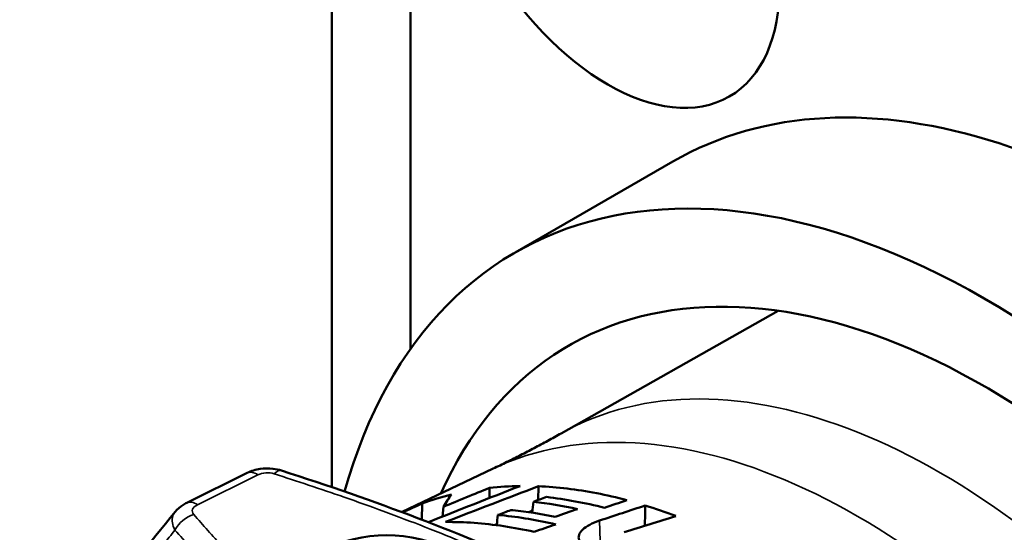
# Model space of a CAD drawing. Header units: millimetres. Extents: x 0 to 2239, y -60 to 841.
# Tile 130 of 151: x 1040.97 to 1047.15, y 308.28 to 311.5. Entities that reach past the tile are written whole.
import ezdxf

# ---------------------------------------------------------------- set-up
doc = ezdxf.new("R2010")
doc.units = ezdxf.units.MM
doc.layers.add('Sichtbar (ISO)', color=7, linetype='Continuous', lineweight=50)
doc.layers.add('Sichtbar schmal (ISO)', color=7, linetype='Continuous', lineweight=35)

msp = doc.modelspace()

# ---------------------------------------------------------------- linework, layer by layer
at = {"layer": 'Sichtbar (ISO)'}
for p, q in [((1042.929, 319.7836), (1042.929, 308.5597)), ((1043.424, 313.0475), (1043.424, 309.4276)), ((1045.0702, 310.6045), (1044.0802, 310.0329)), ((1045.7316, 309.6671), (1044.369, 308.8973)), ((1043.9423, 308.676), (1043.3678, 308.4035)), ((1042.0201, 308.4615), (1042.399, 308.6489)), ((1044.2249, 308.4788), (1044.2259, 308.5652)), ((1043.495, 308.3553), (1043.4963, 308.4572)), ((1043.6296, 308.4364), (1043.6249, 308.3751))]:
    msp.add_line(p, q, dxfattribs=at)
msp.add_ellipse((1044.6614, 312.3331), major_axis=(0.7625, -1.3207), ratio=0.57735, dxfattribs=at)
for centre, major_axis, ratio, start_param, end_param in [((1048.0202, 305.4949), (-2.95, 5.1095), 0.57735, 4.013203, 6.283185), ((1047.0302, 304.9234), (-2.95, 5.1095), 0.57735, 3.97291, 6.798017), ((1047.0302, 304.9234), (-2.6125, 4.525), 0.57735, 3.855472, 6.677955), ((1048.3683, 306.6691), (-15.2839, -5.2156), 0.200902, 4.925544, 4.964862), ((1048.0006, 261.0046), (42.6056, 42.4997), 0.706052, 1.035593, 1.041168), ((1046.5822, 305.5472), (15.5177, 5.6197), 0.22113, 1.642831, 1.680823), ((1045.6712, 304.1388), (-2.4255, 4.201), 0.577349, 5.970002, 6.033873), ((1049.5674, 307.2053), (14.4201, 5.183), 0.224717, 1.923261, 1.932604), ((1046.0976, 305.2868), (-16.0811, -5.4534), 0.20571, 4.743734, 4.752515), ((1043.794, 303.9968), (16.5205, 6.0148), 0.218578, 1.424799, 1.44215), ((1045.7012, 305.229), (-15.8212, -5.3623), 0.201858, 4.702097, 4.71099), ((1128.043, 809.2392), (-40.7092, -1926.6527), 0.038996, 4.976163, 4.976231), ((1045.6712, 304.1388), (2.4255, -4.2011), 0.577352, 2.52693, 2.583982), ((1046.7117, 305.5918), (14.9889, 5.4282), 0.22113, 1.659463, 1.661196), ((1044.5132, 304.5017), (-16.2573, -5.4969), 0.204372, 4.608093, 4.627951), ((1046.7117, 305.5918), (14.9889, 5.4282), 0.22113, 1.67457, 1.675292), ((1045.7287, 305.1417), (-16.0551, -5.4451), 0.204303, 4.729908, 4.738411), ((1043.2741, 307.9396), (-0.55, 0), 0.57735, 3.926991, 7.068583)]:
    msp.add_ellipse(centre, major_axis=major_axis, ratio=ratio, start_param=start_param, end_param=end_param, dxfattribs=at)
for points, knots in [([(1043.9423, 308.676), (1043.9711, 308.6896), (1043.9998, 308.7035), (1044.0572, 308.7317), (1044.0858, 308.746), (1044.1429, 308.7751), (1044.1714, 308.7899), (1044.2281, 308.8199), (1044.2564, 308.8351), (1044.3129, 308.8659), (1044.341, 308.8815), (1044.369, 308.8973)], [5.45107443, 5.45107443, 5.45107443, 5.45107443, 5.45933906, 5.45933906, 5.46760369, 5.46760369, 5.47586832, 5.47586832, 5.48413295, 5.48413295, 5.49239758, 5.49239758, 5.49239758, 5.49239758]), ([(1042.399, 308.6489), (1042.4237, 308.6612), (1042.4511, 308.6696), (1042.5056, 308.678), (1042.5334, 308.6784), (1042.5783, 308.673), (1042.5964, 308.669), (1042.6137, 308.6635)], [0, 0, 0, 0, 0.01707546, 0.01707546, 0.03327305, 0.03327305, 0.04435494, 0.04435494, 0.04435494, 0.04435494]), ([(1044.2259, 308.5652), (1044.2853, 308.5628), (1044.3455, 308.558), (1044.4065, 308.5507), (1044.4675, 308.5434), (1044.5294, 308.5337), (1044.5919, 308.5215), (1044.6545, 308.5093), (1044.7177, 308.4947), (1044.7817, 308.4776)], [0.0000002, 0.0000002, 0.0000002, 0.0000002, 0.3333333, 0.3333333, 0.3333333, 0.6666667, 0.6666667, 0.6666667, 1, 1, 1, 1]), ([(1044.1945, 308.4675), (1044.2082, 308.4726), (1044.222, 308.4777), (1044.2495, 308.4878), (1044.2632, 308.4928), (1044.277, 308.4978)], [-0.01906246, -0.01906246, -0.01906246, -0.01906246, -0.00952726, -0.00952726, -0.000001, -0.000001, -0.000001, -0.000001]), ([(1041.9462, 308.404), (1041.9601, 308.421), (1041.977, 308.4356), (1042.0033, 308.4526), (1042.0115, 308.4573), (1042.02, 308.4615)], [0, 0, 0, 0, 0.01360632, 0.01360632, 0.01950249, 0.01950249, 0.01950249, 0.01950249]), ([(1044.1874, 308.3992), (1044.1874, 308.3995), (1044.1874, 308.3997), (1044.1898, 308.4225), (1044.1921, 308.445), (1044.1945, 308.4675)], [-0.01694285, -0.01694285, -0.01694285, -0.01694285, -0.01676055, -0.01676055, -0.000001, -0.000001, -0.000001, -0.000001]), ([(1043.9712, 308.385), (1043.985, 308.3901), (1043.9987, 308.3952), (1044.0262, 308.4054), (1044.04, 308.4105), (1044.0537, 308.4156)], [-0.01906514, -0.01906514, -0.01906514, -0.01906514, -0.00952862, -0.00952862, -0.000001, -0.000001, -0.000001, -0.000001]), ([(1043.9712, 308.385), (1043.9791, 308.3843), (1043.9869, 308.3836), (1044.1062, 308.3719), (1044.2201, 308.3525), (1044.3352, 308.3259)], [4.0557532, 4.0557532, 4.0557532, 4.0557532, 4.0625626, 4.0625626, 4.1589318, 4.1589318, 4.1589318, 4.1589318]), ([(1044.3316, 308.3734), (1044.242, 308.3917), (1044.1534, 308.4057), (1044.062, 308.4148), (1044.0579, 308.4152), (1044.0537, 308.4156)], [1.75854056, 1.75854056, 1.75854056, 1.75854056, 1.83387133, 1.83387133, 1.83748298, 1.83748298, 1.83748298, 1.83748298]), ([(1044.1989, 308.279), (1044.1347, 308.2934), (1044.0713, 308.3052), (1044.0086, 308.3146), (1043.946, 308.3239), (1043.8841, 308.3307), (1043.8232, 308.3351), (1043.7622, 308.3395), (1043.7023, 308.3413), (1043.6431, 308.3408)], [0, 0, 0, 0, 0.3333333, 0.3333333, 0.3333333, 0.6666667, 0.6666667, 0.6666667, 0.9999999, 0.9999999, 0.9999999, 0.9999999]), ([(1044.6096, 308.3496), (1044.5869, 308.3421), (1044.5662, 308.3334), (1044.5483, 308.3239), (1044.5304, 308.3144), (1044.5153, 308.3042), (1044.5039, 308.2935), (1044.4925, 308.2828), (1044.4847, 308.2718), (1044.4811, 308.2608), (1044.4774, 308.2498), (1044.4778, 308.2389), (1044.4823, 308.2285), (1044.4869, 308.2181), (1044.4956, 308.2082), (1044.508, 308.1992), (1044.5203, 308.1903), (1044.5364, 308.1823), (1044.5553, 308.1756)], [0, 0, 0, 0, 0.166667, 0.166667, 0.166667, 0.333333, 0.333333, 0.333333, 0.5, 0.5, 0.5, 0.666667, 0.666667, 0.666667, 0.833333, 0.833333, 0.833333, 1, 1, 1, 1])]:
    msp.add_open_spline(points, degree=3, knots=knots, dxfattribs=at)
for points in [[(1042.6137, 308.6635), (1043.1951, 308.4779), (1043.758, 308.2676), (1044.2729, 308.0234)], [(1043.9192, 308.5554), (1043.9189, 308.5341), (1043.9187, 308.5127), (1043.9184, 308.4914)], [(1043.4963, 308.4572), (1043.5562, 308.4789), (1043.6181, 308.4976), (1043.6815, 308.5139)], [(1043.6815, 308.5139), (1043.6644, 308.4915), (1043.6471, 308.4654), (1043.6296, 308.4364)], [(1044.6409, 308.4301), (1044.5179, 308.4612), (1044.396, 308.4843), (1044.277, 308.4978)], [(1044.1945, 308.4675), (1044.2857, 308.4578), (1044.3786, 308.4424), (1044.4724, 308.4223)], [(1041.05, 307.2327), (1041.3136, 307.6127), (1041.6199, 308.007), (1041.9462, 308.404)], [(1043.9646, 308.3207), (1043.9668, 308.3422), (1043.969, 308.3636), (1043.9712, 308.385)]]:
    msp.add_open_spline(points, degree=3, dxfattribs=at)
at = {"layer": 'Sichtbar schmal (ISO)'}
for p, q in [((1042.0866, 308.4495), (1042.4655, 308.6369)), ((1044.6136, 308.2207), (1044.6096, 308.3496))]:
    msp.add_line(p, q, dxfattribs=at)
for centre, major_axis, ratio, start_param, end_param in [((1046.7422, 304.7571), (-2.3861, 4.1329), 0.57735, 3.768616, 6.277796), ((1046.2271, 304.4597), (-2.3995, 4.1561), 0.57735, 3.742334, 6.236473), ((1042.5681, 308.5206), (0.0456, 0.1429), 0.395105, 0, 0.679604), ((1042.4655, 308.5145), (-0.0665, 0.1345), 0.531226, 5.533435, 6.283185), ((1042.5263, 308.5834), (0.0999, -0.0026), 0.6634, 1.157509, 2.242481), ((1042.0866, 308.327), (-0.0665, 0.1345), 0.531226, 5.533435, 6.283201), ((1042.1725, 308.4082), (-0.1187, 0.0025), 0.486733, 5.53238, 6.694238), ((1042.0632, 308.265), (-0.1138, -0.0977), 0.731689, 4.151816, 5.221915)]:
    msp.add_ellipse(centre, major_axis=major_axis, ratio=ratio, start_param=start_param, end_param=end_param, dxfattribs=at)
for points, knots in [([(1042.5681, 308.6431), (1042.64, 308.6201), (1042.7116, 308.5968), (1042.7829, 308.5731), (1042.8581, 308.5481), (1042.9329, 308.5226), (1043.0072, 308.4967), (1043.0896, 308.4679), (1043.1715, 308.4386), (1043.2527, 308.4087), (1043.3408, 308.3763), (1043.4281, 308.3431), (1043.5145, 308.3093), (1043.6033, 308.2745), (1043.6911, 308.2389), (1043.7778, 308.2024), (1043.8604, 308.1678), (1043.942, 308.1324), (1044.0226, 308.0962), (1044.0964, 308.063), (1044.1694, 308.0292), (1044.2414, 307.9947), (1044.3087, 307.9624), (1044.3753, 307.9296), (1044.4409, 307.8961), (1044.5072, 307.8623), (1044.5726, 307.8279), (1044.637, 307.793), (1044.6994, 307.7591), (1044.7609, 307.7247), (1044.8214, 307.6898)], [0, 0, 0, 0, 0.087913, 0.087913, 0.087913, 0.180738, 0.180738, 0.180738, 0.283784, 0.283784, 0.283784, 0.395554, 0.395554, 0.395554, 0.510372, 0.510372, 0.510372, 0.619646, 0.619646, 0.619646, 0.719831, 0.719831, 0.719831, 0.813603, 0.813603, 0.813603, 0.908308, 0.908308, 0.908308, 1, 1, 1, 1]), ([(1041.9462, 308.404), (1041.9397, 308.3962), (1041.935, 308.3876), (1041.9318, 308.3783), (1041.9274, 308.3653), (1041.9264, 308.3508), (1041.9287, 308.3357), (1041.9311, 308.3206), (1041.9368, 308.3051), (1041.9453, 308.2901)], [0.3209832, 0.3209832, 0.3209832, 0.3209832, 0.5, 0.5, 0.5, 0.75, 0.75, 0.75, 1, 1, 1, 1]), ([(1046.0299, 306.0973), (1045.8993, 306.1347), (1045.7698, 306.1733), (1045.6417, 306.2133), (1045.5181, 306.2519), (1045.3957, 306.2918), (1045.2749, 306.3332), (1045.1571, 306.3735), (1045.0408, 306.4152), (1044.9263, 306.4585), (1044.8096, 306.5025), (1044.6948, 306.5481), (1044.582, 306.5954), (1044.4554, 306.6485), (1044.3315, 306.7037), (1044.2106, 306.7611), (1044.0767, 306.8247), (1043.9465, 306.891), (1043.8207, 306.96), (1043.697, 307.0278), (1043.5775, 307.0982), (1043.4625, 307.1709), (1043.3594, 307.236), (1043.2599, 307.303), (1043.164, 307.3718), (1043.0771, 307.4341), (1042.9931, 307.4978), (1042.9119, 307.5627), (1042.8322, 307.6264), (1042.7552, 307.6913), (1042.6809, 307.7572), (1042.603, 307.8263), (1042.528, 307.8964), (1042.4555, 307.9674), (1042.382, 308.0395), (1042.3111, 308.1125), (1042.2427, 308.1863), (1042.181, 308.2528), (1042.1212, 308.3199), (1042.0632, 308.3875)], [0, 0, 0, 0, 0.076224, 0.076224, 0.076224, 0.149784, 0.149784, 0.149784, 0.221471, 0.221471, 0.221471, 0.294485, 0.294485, 0.294485, 0.376498, 0.376498, 0.376498, 0.467453, 0.467453, 0.467453, 0.556878, 0.556878, 0.556878, 0.637, 0.637, 0.637, 0.709661, 0.709661, 0.709661, 0.781022, 0.781022, 0.781022, 0.855764, 0.855764, 0.855764, 0.931627, 0.931627, 0.931627, 1, 1, 1, 1]), ([(1041.9453, 308.2901), (1041.9216, 308.2605), (1041.8974, 308.2307), (1041.8726, 308.2006), (1041.8066, 308.1203), (1041.7369, 308.0376), (1041.6644, 307.9491), (1041.6552, 307.938), (1041.6461, 307.9268), (1041.6369, 307.9154), (1041.5764, 307.8411), (1041.5142, 307.7626), (1041.4516, 307.6823), (1041.4006, 307.6167), (1041.3494, 307.55), (1041.2988, 307.4834), (1041.2819, 307.4612), (1041.2651, 307.439), (1041.2484, 307.4168), (1041.2092, 307.3649), (1041.1704, 307.3128), (1041.1321, 307.2602), (1041.1055, 307.2237), (1041.0791, 307.1869), (1041.0529, 307.1497), (1041.0521, 307.1486), (1041.0514, 307.1475), (1041.0506, 307.1465), (1041.0237, 307.1081), (1040.997, 307.0693), (1040.9706, 307.0298)], [0, 0, 0, 0, 0.083333, 0.083333, 0.083333, 0.305383, 0.305383, 0.305383, 0.333333, 0.333333, 0.333333, 0.516838, 0.516838, 0.516838, 0.666667, 0.666667, 0.666667, 0.716579, 0.716579, 0.716579, 0.833333, 0.833333, 0.833333, 0.914326, 0.914326, 0.914326, 0.916667, 0.916667, 0.916667, 1, 1, 1, 1])]:
    msp.add_open_spline(points, degree=3, knots=knots, dxfattribs=at)
msp.add_open_spline([(1041.9453, 308.2901), (1042.0085, 308.2178), (1042.1366, 308.0769), (1042.3357, 307.8757), (1042.5422, 307.6845), (1042.7571, 307.5028), (1042.9817, 307.3296), (1043.2183, 307.1637), (1043.4678, 307.0049), (1043.7304, 306.8534), (1044.0061, 306.709), (1044.2946, 306.5717), (1044.5964, 306.4409), (1044.9136, 306.3155), (1045.2474, 306.1948), (1045.5989, 306.078), (1045.845, 306.0027), (1045.9714, 305.9656)], degree=3, dxfattribs=at)

doc.saveas('drawing.dxf')
